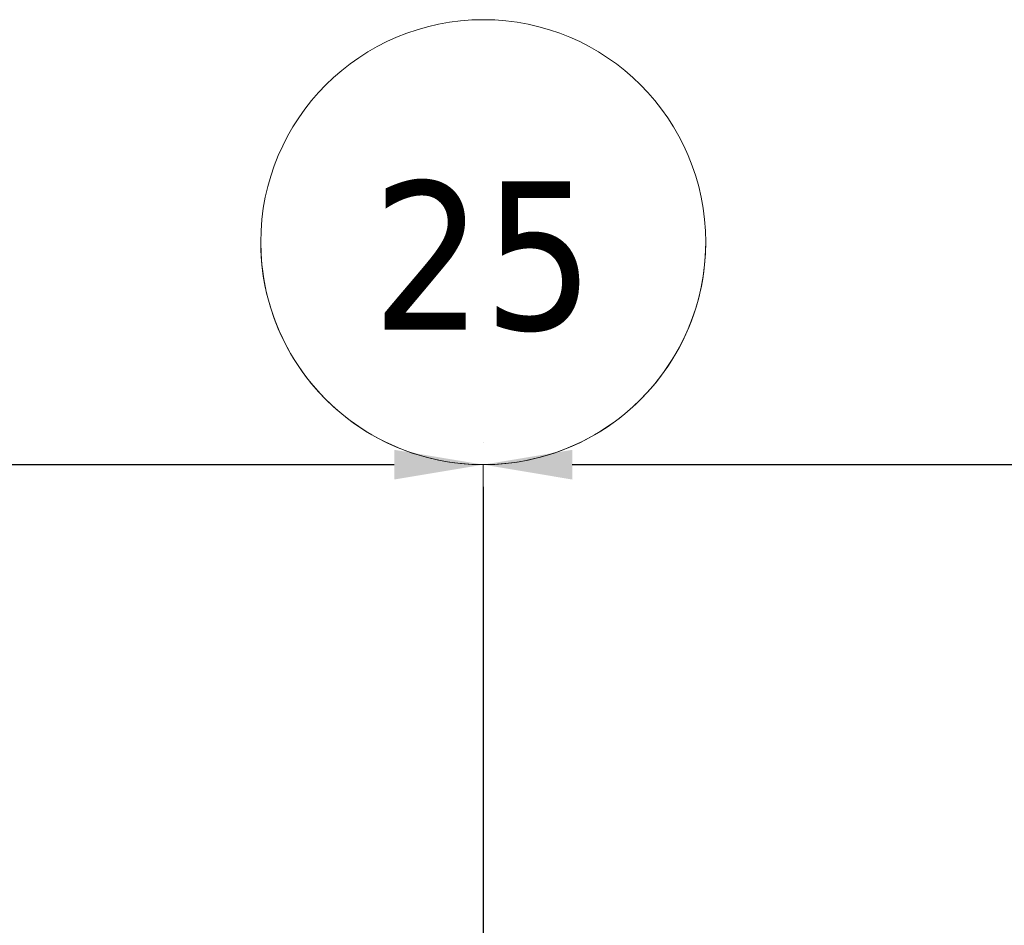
# Model space of a CAD drawing. Extents: x 3165 to 57695, y -7842 to 39081.
# Tile 232 of 248: x 47475 to 49688, y 37045 to 39081. Entities that reach past the tile are written whole.
import ezdxf

# ---------------------------------------------------------------- set-up
doc = ezdxf.new("R2010")
doc.units = 0
doc.header["$LTSCALE"] = 50
doc.header["$PDSIZE"] = -5
doc.linetypes.add('Onderlegger 3e verdieping$0$stramien', pattern=[22.225, 12.7, -3.175, 3.175, -3.175])
doc.layers.get('0').update_dxf_attribs({"linetype": 'CONTINUOUS'})
doc.layers.get('DEFPOINTS').update_dxf_attribs({"linetype": 'CONTINUOUS'})
doc.layers.add('AS-M38--_F123--_Wandlengte', color=1, linetype='CONTINUOUS')
doc.layers.add('Onderlegger 3e verdieping$0$S-GRID', color=8, linetype='CONTINUOUS', lineweight=18)
doc.styles.add('Onderlegger 3e verdieping$0$Tahoma', font='TAHOMA.TTF', dxfattribs={"height": 333.256173})
doc.styles.get("Standard").update_dxf_attribs({"font": 'isocp.shx'})
doc.dimstyles.new('CWall_F2_Wandlengte', dxfattribs={"dimscale": 50, "dimtxt": 2.5, "dimasz": 2, "dimexe": 1, "dimexo": 1, "dimgap": 0.5, "dimtad": 1, "dimdec": 0, "dimdsep": 46, "dimtxsty": 'Standard', "dimcen": 2.5, "dimclrt": 2, "dimadec": 0, "dimazin": 0, "dimtfac": 1, "dimtdec": 0, "dimtix": 1, "dimtmove": 2, "dimatfit": 0, "dimfxl": 0, "dimtolj": 1, "dimtzin": 0, "dimarcsym": 0})

# ---------------------------------------------------------------- blocks, each defined once
blk = doc.blocks.new('Onderlegger 3e verdieping$0$Grid - 5 mm-3639987-Plotview 3e Verdieping - schaal 1 op 100')
at = {"layer": 'Onderlegger 3e verdieping$0$S-GRID'}
blk.add_circle((0, 0), 5, dxfattribs=at)
for start, end in [(360, 180), (180, 360)]:
    blk.add_arc((0, 0), 5, start, end, dxfattribs=at)
blk = doc.blocks.new('Onderlegger 3e verdieping')
at = {"layer": 'Onderlegger 3e verdieping$0$S-GRID', "linetype": 'Onderlegger 3e verdieping$0$stramien'}
blk.add_line((48516.6, 38080.6), (48516.6, 989.5), dxfattribs=at)
at = {"layer": 'Onderlegger 3e verdieping$0$S-GRID', "xscale": 99.99999999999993, "yscale": 99.99999999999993, "zscale": 99.99999999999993, "rotation": 180}
blk.add_blockref('Onderlegger 3e verdieping$0$Grid - 5 mm-3639987-Plotview 3e Verdieping - schaal 1 op 100', (48516.6, 38580.6), dxfattribs=at)
at = {"layer": 'Onderlegger 3e verdieping$0$S-GRID', "insert": (48516.7, 38717.5), "char_height": 333.26, "width": 604.77, "attachment_point": 2, "line_spacing_factor": 1.000232, "style": 'Onderlegger 3e verdieping$0$Tahoma'}
blk.add_mtext('25', dxfattribs=at)
blk = doc.blocks.new('*D206')
at = {"layer": 'AS-M38--_F123--_Wandlengte', "color": 0, "lineweight": -2}
for p, q in [((48516.6, 38030.6), (48516.6, 35076.4)), ((46683.6, 35815.9), (46683.6, 35076.4)), ((48416.6, 35126.4), (46783.6, 35126.4))]:
    blk.add_line(p, q, dxfattribs=at)
at = {"layer": 'AS-M38--_F123--_Wandlengte', "color": 0}
for points in [[(46783.6, 35143), (46783.6, 35109.7), (46683.6, 35126.4)], [(48416.6, 35143), (48416.6, 35109.7), (48516.6, 35126.4)]]:
    blk.add_solid(points, dxfattribs=at)
at = {"layer": 'DEFPOINTS', "color": 0}
for p in [(48516.6, 38080.6), (46683.6, 35865.9, -200), (46683.6, 35126.4)]:
    blk.add_point(p, dxfattribs=at)
at = {"layer": 'AS-M38--_F123--_Wandlengte', "color": 2, "insert": (47600.1, 35213.9), "char_height": 125, "attachment_point": 5}
blk.add_mtext('\\A1;1833', dxfattribs=at)
blk = doc.blocks.new('*D306')
at = {"layer": 'AS-M38--_F123--_Wandlengte', "color": 0, "lineweight": -2}
for p, q in [((48516.6, 38130.6), (48516.6, 38130.6)), ((43216.6, 38080.6), (48316.6, 38080.6))]:
    blk.add_line(p, q, dxfattribs=at)
at = {"layer": 'AS-M38--_F123--_Wandlengte', "color": 0}
for points in [[(43216.6, 38113.9), (43216.6, 38047.2), (43016.6, 38080.6)], [(48316.6, 38113.9), (48316.6, 38047.2), (48516.6, 38080.6)]]:
    blk.add_solid(points, dxfattribs=at)
at = {"layer": 'DEFPOINTS', "color": 0}
for p in [(43016.6, 38080.6), (48516.6, 38080.6), (48516.6, 38080.6)]:
    blk.add_point(p, dxfattribs=at)
at = {"layer": 'AS-M38--_F123--_Wandlengte', "color": 2, "insert": (45766.6, 38255.6), "char_height": 300, "attachment_point": 5}
blk.add_mtext('\\A1;5500', dxfattribs=at)
blk = doc.blocks.new('*D307')
at = {"layer": 'AS-M38--_F123--_Wandlengte', "color": 0, "lineweight": -2}
for p, q in [((48516.6, 38130.6), (48516.6, 38130.6)), ((54016.6, 38080.6), (54016.6, 38130.6)), ((48716.6, 38080.6), (53816.6, 38080.6))]:
    blk.add_line(p, q, dxfattribs=at)
at = {"layer": 'AS-M38--_F123--_Wandlengte', "color": 0}
for points in [[(48716.6, 38113.9), (48716.6, 38047.2), (48516.6, 38080.6)], [(53816.6, 38113.9), (53816.6, 38047.2), (54016.6, 38080.6)]]:
    blk.add_solid(points, dxfattribs=at)
at = {"layer": 'DEFPOINTS', "color": 0}
for p in [(48516.6, 38080.6), (54016.6, 38080.6), (54016.6, 38030.6)]:
    blk.add_point(p, dxfattribs=at)
at = {"layer": 'AS-M38--_F123--_Wandlengte', "color": 2, "insert": (51266.6, 38255.6), "char_height": 300, "attachment_point": 5}
blk.add_mtext('\\A1;5500', dxfattribs=at)

msp = doc.modelspace()

# ---------------------------------------------------------------- block references
msp.add_blockref('Onderlegger 3e verdieping', (0, 0))

# ---------------------------------------------------------------- dimensions: what is measured, and where the dimension line sits
at = {"layer": 'AS-M38--_F123--_Wandlengte'}
for base, p1, p2, picture, middle in [((48516.6, 38080.6), (43016.6, 38080.6), (48516.6, 38080.6), '*D306', (45766.6, 38255.6)), ((54016.6, 38080.6), (48516.6, 38080.6), (54016.6, 38030.6), '*D307', (51266.6, 38255.6))]:
    dim = msp.add_linear_dim(base=base, p1=p1, p2=p2, dimstyle='CWall_F2_Wandlengte', override={"dimtxt": 6, "dimasz": 4}, dxfattribs=at)
    dim.commit()
    dim.dimension.update_dxf_attribs({"geometry": picture, "text_midpoint": middle})
dim = msp.add_linear_dim(base=(46683.6, 35126.4), p1=(48516.6, 38080.6), p2=(46683.6, 35865.9, -200), dimstyle='CWall_F2_Wandlengte', dxfattribs=at)
dim.commit()
dim.dimension.update_dxf_attribs({"geometry": '*D206', "text_midpoint": (47600.1, 35213.9)})

doc.saveas('drawing.dxf')
